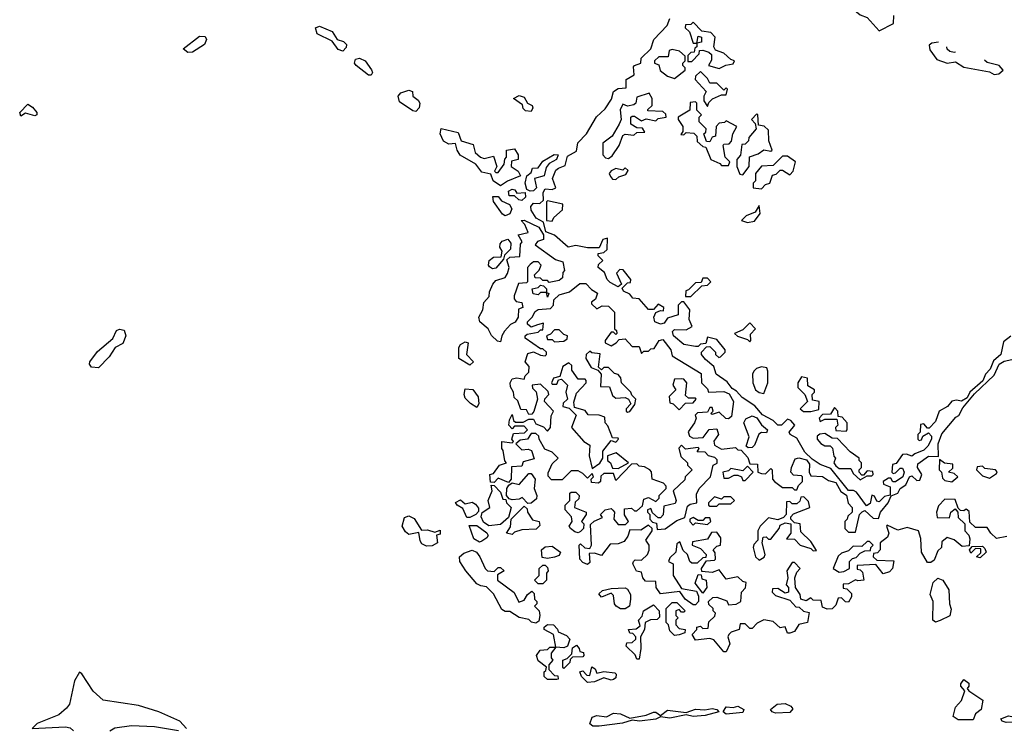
# Model space of a CAD drawing. Extents: x 2673034 to 2765626, y 830478 to 954748.
# Tile 69 of 126: x 2716840 to 2721028, y 861695 to 864710. Entities that reach past the tile are written whole.
import ezdxf

# ---------------------------------------------------------------- set-up
doc = ezdxf.new("R2010")
doc.units = 0

msp = doc.modelspace()

# ---------------------------------------------------------------- linework, layer by layer
at = {"layer": '0CON05XD'}
for points in [[(2720481.2, 864772.2), (2720470, 864760), (2720447.7, 864757.7), (2720426.4, 864786.4), (2720397.5, 864807.5), (2720330, 864830), (2720308.8, 864858.8), (2720285, 864866.2), (2720250, 864860), (2720250, 864845), (2720270.7, 864820.7), (2720288.3, 864808.3), (2720336.1, 864796.1), (2720415, 864730), (2720445, 864720), (2720495, 864662.5), (2720556.2, 864693.8), (2720557.4, 864727.2)], [(2721055.9, 863364.1), (2721025, 863340), (2721012.5, 863285), (2720981.7, 863258.3), (2720967.5, 863222.5), (2720947.7, 863202.3), (2720936.2, 863173.8), (2720881.2, 863125), (2720869.4, 863100.6), (2720845, 863087.5), (2720825, 863091.2), (2720805, 863086.7), (2720786.1, 863063.9), (2720750, 863045), (2720735, 863000), (2720708.3, 862971.7), (2720701.7, 862971.7), (2720685, 862990), (2720671.7, 862988.3), (2720670, 862955), (2720660, 862945), (2720660, 862925), (2720665, 862920), (2720675, 862922.5), (2720681.7, 862938.3), (2720705, 862952.5), (2720717.5, 862937.5), (2720718, 862925), (2720702, 862895), (2720685, 862878.6), (2720646.7, 862863.3), (2720635, 862852.5), (2720611.7, 862861.7), (2720595, 862860), (2720568.3, 862821.7), (2720552.5, 862817.5), (2720550, 862785), (2720555, 862780), (2720565, 862782.5), (2720585, 862802.5), (2720595, 862802.5), (2720602, 862785), (2720596.2, 862765), (2720565, 862743.8), (2720553.6, 862743.6), (2720545, 862760), (2720535, 862760), (2720512.5, 862745), (2720513.3, 862733.3), (2720542.5, 862722.5), (2720542.5, 862687.5), (2720518.8, 862681.2), (2720495, 862659.2), (2720485, 862661.2), (2720475, 862682.5), (2720465, 862687.5), (2720457.9, 862652.1), (2720441.2, 862641.2), (2720399.3, 862699.3), (2720386.7, 862706.7), (2720365, 862707.5), (2720290, 862800), (2720245, 862817.5), (2720210.3, 862840.3), (2720180, 862870), (2720145, 862930), (2720117.5, 862945), (2720112.5, 862955), (2720137.5, 862985), (2720120, 863005), (2720105, 863010), (2720080, 862985), (2720064.3, 862984.3), (2720044.1, 863004.1), (2719999.5, 863029.5), (2719966.6, 863066.6), (2719912.8, 863102.8), (2719889.3, 863129.3), (2719870.5, 863140.5), (2719849.1, 863169.1), (2719801.7, 863201.7), (2719792.5, 863235), (2719757.5, 863265), (2719740, 863285), (2719740, 863295), (2719761.7, 863318.3), (2719775, 863320), (2719800, 863295), (2719800, 863285), (2719813, 863273), (2719820, 863275), (2719840, 863295), (2719840, 863305), (2719805, 863350), (2719765, 863360), (2719758.3, 863331.7), (2719735, 863330), (2719725, 863320), (2719715, 863320), (2719665, 863328), (2719621.2, 863365), (2719616.7, 863383.3), (2719625, 863392.5), (2719675, 863390), (2719700, 863405), (2719687.5, 863435), (2719690, 863475), (2719665, 863510), (2719655, 863510), (2719640, 863495), (2719640, 863455), (2719595, 863440), (2719581.7, 863418.3), (2719565, 863414.3), (2719540.8, 863425), (2719537.1, 863445), (2719546.2, 863463.8), (2719565, 863472.5), (2719578.3, 863471.7), (2719580, 863485), (2719555, 863500), (2719535, 863477.5), (2719515, 863476.7), (2719475, 863522.5), (2719447.5, 863525), (2719435, 863542.5), (2719407.5, 863555), (2719402.5, 863567.5), (2719425, 863590), (2719438.3, 863591.7), (2719440, 863605), (2719406.4, 863646.4), (2719393, 863647), (2719378.3, 863631.7), (2719400, 863585), (2719385, 863573.3), (2719351.3, 863591.3), (2719339.2, 863605), (2719327.5, 863635), (2719300, 863655), (2719301.7, 863668.3), (2719320, 863685), (2719300, 863705), (2719300, 863715), (2719325, 863720), (2719338.3, 863731.7), (2719340, 863780), (2719320, 863775), (2719305, 863740), (2719255, 863740), (2719205, 863750), (2719172.3, 863742.3), (2719115, 863793.3), (2719078, 863808), (2719068.3, 863848.3), (2719036.1, 863866.1), (2719015, 863900), (2719013.3, 863915), (2719025, 863930), (2719051.7, 863928.3), (2719068.3, 863941.7), (2719066.7, 863975), (2719075, 863990), (2719105, 863987.5), (2719120, 863995), (2719106, 864035), (2719120.9, 864069.1), (2719131.1, 864078.9), (2719160.7, 864089.3), (2719170.6, 864129.4), (2719208.8, 864151.2), (2719214.4, 864185.6), (2719250.8, 864225), (2719293.1, 864296.9), (2719329.8, 864330.2), (2719357.7, 864372.3), (2719365.5, 864404.5), (2719385, 864417.1), (2719419.3, 864420.7), (2719420, 864455), (2719453.3, 864475), (2719451.1, 864508.9), (2719455, 864515.8), (2719482.5, 864525), (2719483.2, 864546.8), (2719524.3, 864585.7), (2719536.9, 864625), (2719594.4, 864685.6), (2719604.6, 864715.4)], [(2719815, 864502.5), (2719843, 864517), (2719875, 864522.5), (2719880, 864535), (2719865, 864540), (2719835, 864567.5), (2719800, 864580), (2719792.5, 864595), (2719797.5, 864635), (2719780, 864655), (2719741.7, 864661.7), (2719705, 864700), (2719695, 864690), (2719671.7, 864688.3), (2719670, 864675), (2719688.3, 864658.3), (2719705, 864610), (2719720, 864610), (2719725, 864640), (2719740, 864635), (2719740, 864615), (2719720, 864610), (2719720, 864595), (2719711.7, 864588.3), (2719708.3, 864571.7), (2719695, 864570), (2719681.7, 864558.3), (2719681.7, 864531.7), (2719698.3, 864531.7), (2719730, 864565), (2719731.7, 864578.3), (2719745, 864580), (2719771.7, 864571.7), (2719781.7, 864561.7), (2719781.7, 864538.3), (2719770, 864515), (2719815, 864502.5)], [(2718215, 864576.7), (2718195, 864583.8), (2718168.8, 864618.8), (2718105, 864650), (2718097.5, 864675), (2718115, 864682.5), (2718169.3, 864659.3), (2718190, 864625), (2718217, 864617), (2718230, 864605), (2718228.3, 864591.7), (2718215, 864576.7)], [(2717555, 864570), (2717535, 864586.2), (2717605, 864640), (2717628.3, 864638.3), (2717634.3, 864625), (2717626.2, 864605), (2717575, 864571.2), (2717555, 864570)], [(2720747.8, 864614.8), (2720719.7, 864610.3), (2720708.8, 864601.2), (2720711.7, 864581.7), (2720740.6, 864540.6), (2720785, 864525.7), (2720820, 864530), (2720855, 864507.5), (2720965, 864488), (2720985, 864477.1), (2721005, 864480), (2721023.3, 864495), (2721005.8, 864515.8), (2720955, 864527.8), (2720943.1, 864537.4)], [(2719625, 864460), (2719670, 864495), (2719670, 864505), (2719660, 864515), (2719660, 864525), (2719670, 864535), (2719670, 864555), (2719646.7, 864576.7), (2719615, 864582.5), (2719601.7, 864578.3), (2719598.3, 864551.7), (2719558.3, 864551.7), (2719540, 864535), (2719540, 864525), (2719558.3, 864518.3), (2719563.6, 864493.6), (2719595, 864470), (2719625, 864460)], [(2720820.2, 864572), (2720815, 864570), (2720796.7, 864575), (2720784.2, 864585), (2720782.8, 864594)], [(2718335, 864473.3), (2718324.2, 864474.2), (2718271.2, 864515), (2718263.8, 864525), (2718268.3, 864541.7), (2718285, 864546.7), (2718310, 864535), (2718336.2, 864496.2), (2718340, 864485), (2718335, 864473.3)], [(2719765, 864340), (2719771.7, 864358.3), (2719786.4, 864373.6), (2719825, 864390), (2719845, 864390), (2719850, 864415), (2719845, 864420), (2719835, 864410), (2719805, 864440), (2719775, 864440), (2719765, 864460), (2719735, 864490), (2719715, 864470), (2719712.5, 864455), (2719760, 864405), (2719750, 864385), (2719750, 864365), (2719765, 864340)], [(2718525, 864320), (2718511.7, 864321.7), (2718455, 864360), (2718450, 864385), (2718460.7, 864399.3), (2718495, 864410), (2718510, 864405), (2718512.5, 864385), (2718535, 864367.5), (2718541.2, 864355), (2718538.9, 864335), (2718525, 864320)], [(2719345, 864120), (2719359.3, 864130.7), (2719390, 864175), (2719405, 864217.5), (2719415, 864222.5), (2719451.7, 864218.3), (2719465, 864230), (2719498.3, 864231.7), (2719488.3, 864248.3), (2719465, 864250), (2719440, 864265), (2719440, 864295), (2719445, 864300), (2719455, 864300), (2719485, 864280), (2719505, 864287.5), (2719545, 864280), (2719555, 864290), (2719590, 864295), (2719588.3, 864308.3), (2719575, 864320), (2719511.7, 864321.7), (2719511.7, 864328.3), (2719530, 864345), (2719530, 864375), (2719517, 864397), (2719465, 864380), (2719460, 864355), (2719451.7, 864348.3), (2719425, 864342.5), (2719405, 864350), (2719393.6, 864326.4), (2719397.5, 864285), (2719390, 864265), (2719360, 864215), (2719320, 864185), (2719320, 864135), (2719331.7, 864121.7), (2719345, 864120)], [(2719015, 864320), (2718991.7, 864321.7), (2718981.7, 864331.7), (2718978.3, 864348.3), (2718940, 864375), (2718965, 864387.5), (2718985, 864380), (2719000, 864355), (2719020, 864345), (2719022.5, 864335), (2719015, 864320)], [(2719855, 864090), (2719860, 864105), (2719840, 864125), (2719832.5, 864175), (2719835, 864180), (2719857.5, 864182.5), (2719867.5, 864192.5), (2719872.5, 864225), (2719890, 864255), (2719845, 864280), (2719837, 864273), (2719815, 864270), (2719802.5, 864255), (2719800, 864215), (2719785, 864210), (2719775, 864190), (2719761.7, 864191.7), (2719750, 864225), (2719758.3, 864231.7), (2719760, 864245), (2719730, 864275), (2719730, 864295), (2719740, 864305), (2719720, 864325), (2719720, 864355), (2719715, 864360), (2719691.7, 864358.3), (2719690, 864325), (2719640, 864295), (2719640, 864285), (2719660, 864255), (2719660, 864235), (2719651.7, 864221.7), (2719665, 864220), (2719675, 864230), (2719707, 864227), (2719720, 864215), (2719721.7, 864191.7), (2719745, 864170), (2719758.3, 864168.3), (2719780, 864115), (2719818.3, 864098.3), (2719825, 864090), (2719855, 864090)], [(2716845, 864300), (2716840, 864315), (2716875, 864350), (2716895, 864337.5), (2716913.3, 864315), (2716912.5, 864305), (2716905, 864301.2), (2716865, 864312.5), (2716845, 864300)], [(2719915, 864050), (2719942.5, 864085), (2719943.6, 864126.4), (2719980.7, 864139.3), (2720005, 864156.7), (2720035, 864150), (2720040, 864155), (2720026.2, 864195), (2720025, 864240), (2720006.7, 864256.7), (2719981.7, 864261.7), (2719980, 864305), (2719975, 864310), (2719952.5, 864285), (2719968.3, 864268.3), (2719972.5, 864245), (2719941.7, 864208.3), (2719940, 864195), (2719925, 864180), (2719911.7, 864178.3), (2719906.2, 864133.8), (2719890, 864115), (2719890, 864085), (2719903.3, 864053.3), (2719915, 864050)], [(2718885, 864003.3), (2718854, 864025), (2718843.3, 864053.3), (2718805, 864060.8), (2718780, 864095), (2718714.1, 864134.1), (2718700, 864155), (2718693, 864183), (2718665, 864180), (2718642.8, 864192.8), (2718628.8, 864225), (2718633.3, 864246.7), (2718705, 864230), (2718717.5, 864195), (2718768.3, 864178.3), (2718777.5, 864145), (2718800, 864125), (2718815, 864120), (2718855, 864130), (2718870, 864085), (2718860, 864065), (2718865, 864060), (2718875, 864060), (2718900, 864095), (2718903, 864117), (2718910, 864125), (2718910, 864155), (2718945, 864160), (2718960, 864135), (2718960, 864115), (2718931.7, 864108.3), (2718930, 864085), (2718960, 864065), (2718970, 864045), (2718915, 864023.3), (2718885, 864003.3)], [(2719010.8, 863980.8), (2718997.5, 863987.5), (2718990, 864015), (2718997.5, 864045), (2719015, 864060), (2719021.7, 864078.3), (2719045, 864080), (2719065, 864107.5), (2719113.8, 864136.2), (2719130, 864135), (2719123.3, 864115), (2719091.7, 864098.3), (2719079.5, 864080.5), (2719071.2, 864045), (2719030, 864035), (2719038, 863995), (2719025, 863982.5), (2719010.8, 863980.8)], [(2719995, 863990), (2720011.7, 864008.3), (2720030, 864015), (2720041.7, 864048.3), (2720057, 864053), (2720075, 864070), (2720085, 864070), (2720115, 864050), (2720130, 864065), (2720140, 864105), (2720105, 864130), (2720085, 864130), (2720045, 864090), (2719995, 864087.5), (2719970, 864055), (2719970, 864025), (2719960, 864015), (2719960, 863995), (2719995, 863990)], [(2719375, 864030), (2719388.3, 864041.7), (2719418.3, 864051.7), (2719428.3, 864068.3), (2719415, 864080), (2719405, 864070), (2719375, 864076.7), (2719355, 864067.5), (2719347.5, 864055), (2719353, 864043), (2719361.7, 864031.7), (2719375, 864030)], [(2718975, 863941.4), (2718963.5, 863943.5), (2718945, 863961.2), (2718921.3, 863961.3), (2718919.2, 863980.8), (2718935, 863988.8), (2718946.4, 863986.4), (2718955, 863972.5), (2718990, 863975), (2718990.8, 863955), (2718975, 863941.4)], [(2718905, 863876), (2718893.1, 863883.1), (2718855, 863936.7), (2718852.7, 863957.3), (2718875, 863957.5), (2718889.5, 863939.5), (2718923.6, 863923.6), (2718933.1, 863905), (2718925, 863884), (2718905, 863876)], [(2719105, 863852.5), (2719111.7, 863868.3), (2719148.3, 863901.7), (2719150, 863925), (2719085, 863940), (2719080, 863935), (2719080, 863855), (2719105, 863852.5)], [(2719935, 863847.5), (2719965, 863852.5), (2719990, 863885), (2719985, 863920), (2719968.3, 863891.7), (2719930, 863875), (2719910, 863855), (2719935, 863847.5)], [(2718885, 863340), (2718871.7, 863341.7), (2718847, 863367), (2718832.5, 863395), (2718797.5, 863425), (2718792.5, 863445), (2718810, 863475), (2718813.8, 863506.2), (2718837, 863533), (2718838.3, 863551.7), (2718852.5, 863585), (2718865, 863600), (2718905, 863612.5), (2718915, 863630), (2718922.5, 863655), (2718911.7, 863688.3), (2718925, 863700), (2718967, 863703), (2718970, 863755), (2718977.5, 863765), (2718960, 863795), (2719002.5, 863805), (2718988.8, 863838.8), (2718972.5, 863855), (2718985, 863857.5), (2719047.7, 863827.7), (2719067.5, 863795), (2719067.5, 863775), (2719043, 863767), (2719031.7, 863751.7), (2719119.3, 863689.3), (2719150, 863680), (2719157.5, 863642.5), (2719150, 863635), (2719148.3, 863611.7), (2719135, 863600), (2719092.5, 863592.5), (2719085, 863600), (2719065, 863600), (2719055, 863610), (2719031.7, 863611.7), (2719030, 863625), (2719050, 863645), (2719057.5, 863665), (2719045, 863680), (2719025, 863680), (2719011.7, 863668.3), (2719000, 863655), (2719000, 863595), (2718995, 863590), (2718961.7, 863588.3), (2718942.5, 863535), (2718942.5, 863522.5), (2718951.7, 863511.7), (2718976.4, 863506.4), (2718980, 863485), (2718961.7, 863478.3), (2718960, 863445), (2718946.7, 863423.3), (2718927, 863413), (2718902.5, 863385), (2718890, 863365), (2718885, 863340)], [(2718850.7, 863650.7), (2718838.3, 863658.3), (2718834, 863665), (2718837.1, 863685), (2718855, 863700), (2718888.3, 863701.7), (2718892.5, 863725), (2718881.9, 863741.9), (2718883.3, 863756.7), (2718892.1, 863767.9), (2718916.7, 863776.7), (2718929.3, 863759.3), (2718927, 863733), (2718901.7, 863708.3), (2718898.3, 863691.7), (2718865, 863652.5), (2718850.7, 863650.7)], [(2719695, 863532.5), (2719741.7, 863578.3), (2719765, 863580), (2719780, 863595), (2719765, 863610), (2719745, 863610), (2719738.3, 863591.7), (2719715, 863590), (2719685, 863560), (2719673, 863557), (2719672.5, 863532.5), (2719695, 863532.5)], [(2720205, 862250), (2720185, 862237.5), (2720162.5, 862245), (2720160, 862265), (2720140, 862295), (2720137.5, 862335), (2720145, 862360), (2720160, 862375), (2720135, 862400), (2720125, 862400), (2720102.5, 862365), (2720107.5, 862335), (2720100, 862305), (2720110, 862295), (2720110, 862275), (2720095, 862270), (2720065, 862290), (2720041.7, 862288.3), (2720040, 862275), (2720055, 862260), (2720115, 862240), (2720141.7, 862211.7), (2720155, 862210), (2720173, 862193), (2720198.3, 862188.3), (2720190, 862145), (2720153.3, 862136.7), (2720135, 862107.5), (2720115, 862100), (2720105, 862100), (2720095, 862127.5), (2720075, 862122.5), (2720045, 862150), (2720005, 862156.7), (2719977, 862143), (2719955, 862120), (2719945, 862120), (2719925, 862140), (2719905, 862140), (2719900, 862115), (2719866.1, 862103.9), (2719856.7, 862095), (2719852.5, 862085), (2719860, 862055), (2719845, 862020), (2719835, 862020), (2719791.7, 862071.7), (2719775, 862077.5), (2719715, 862070), (2719700, 862095), (2719720, 862115), (2719720, 862125), (2719735, 862130), (2719745, 862120), (2719768.3, 862121.7), (2719771.7, 862148.3), (2719797, 862173), (2719800, 862185), (2719790, 862195), (2719790, 862205), (2719771.7, 862221.7), (2719770, 862235), (2719788.3, 862251.7), (2719805, 862252.5), (2719847, 862237), (2719855, 862220), (2719886.7, 862223.3), (2719907.5, 862235), (2719910, 862275), (2719927, 862293), (2719930, 862315), (2719915, 862320), (2719895, 862340), (2719845, 862330), (2719815, 862370), (2719785, 862357.5), (2719741.7, 862361.7), (2719740, 862375), (2719761.7, 862408.3), (2719795, 862410), (2719800, 862415), (2719798.3, 862441.7), (2719790, 862455), (2719805, 862470), (2719820, 862475), (2719822.5, 862495), (2719822.5, 862505), (2719805, 862530), (2719781.7, 862528.3), (2719765, 862500), (2719701.7, 862488.3), (2719700, 862475), (2719735, 862460), (2719760, 862435), (2719758.3, 862421.7), (2719745, 862420), (2719721.7, 862398.3), (2719698.3, 862398.3), (2719690, 862405), (2719680, 862435), (2719661.7, 862451.7), (2719648.3, 862488.3), (2719635, 862480), (2719630, 862445), (2719605, 862420), (2719600, 862405), (2719620, 862395), (2719620, 862345), (2719655, 862290), (2719718.3, 862278.3), (2719727.5, 862257.5), (2719727.5, 862235), (2719715, 862220), (2719705, 862220), (2719670, 862245), (2719647.5, 862277.5), (2719565, 862267.5), (2719547.5, 862295), (2719545, 862320), (2719501.7, 862321.7), (2719490, 862335), (2719485, 862360), (2719463.3, 862363.3), (2719447.5, 862395), (2719450, 862405), (2719458.3, 862411.7), (2719485, 862410), (2719510, 862435), (2719517, 862453), (2719517.5, 862475), (2719502.5, 862495), (2719530, 862535), (2719530, 862545), (2719515, 862560), (2719481.7, 862538.3), (2719435, 862540), (2719427, 862513), (2719410.7, 862489.3), (2719385, 862480), (2719351.7, 862478.3), (2719315, 862430), (2719285, 862440), (2719261.7, 862438.3), (2719265, 862400), (2719255, 862392.5), (2719235, 862400), (2719222.5, 862415), (2719220, 862475), (2719225, 862480), (2719243, 862463), (2719265, 862460), (2719272.5, 862475), (2719268.3, 862561.7), (2719283, 862577), (2719318.3, 862591.7), (2719310, 862605), (2719330, 862625), (2719355, 862630), (2719363, 862623), (2719370, 862615), (2719367.5, 862585), (2719385, 862562.5), (2719417, 862563), (2719430, 862575), (2719413, 862603), (2719411.7, 862628.3), (2719441.7, 862631.7), (2719455, 862620), (2719465, 862620), (2719488.3, 862641.7), (2719495, 862670), (2719515, 862677.5), (2719545, 862660), (2719560, 862675), (2719560, 862685), (2719590, 862715), (2719590, 862725), (2719578.3, 862738.3), (2719530, 862755), (2719527, 862787), (2719520, 862795), (2719497, 862807), (2719475, 862810), (2719465, 862820), (2719441.7, 862818.3), (2719375, 862750), (2719365, 862780), (2719325, 862780), (2719311.7, 862768.3), (2719310, 862745), (2719301.7, 862738.3), (2719271.7, 862741.7), (2719270, 862755), (2719280, 862765), (2719275, 862780), (2719255, 862760), (2719235, 862780), (2719215, 862790), (2719185, 862790), (2719147, 862753), (2719101.7, 862751.7), (2719088.3, 862768.3), (2719088.3, 862781.7), (2719105, 862820), (2719130, 862845), (2719105, 862870), (2719073.3, 862883.3), (2719050, 862925), (2719048.3, 862938.3), (2719035, 862950), (2719015, 862950), (2719000, 862925), (2718968.3, 862921.7), (2718950, 862905), (2718975, 862880), (2719003, 862883), (2719016.7, 862876.7), (2719028.3, 862841.7), (2718981.7, 862828.3), (2718975, 862810), (2718931.7, 862808.3), (2718930, 862755), (2718918.3, 862741.7), (2718875, 862760), (2718858.3, 862741.7), (2718843, 862743), (2718840, 862775), (2718855, 862780), (2718880, 862815), (2718910, 862825), (2718903, 862833), (2718897, 862877), (2718890, 862885), (2718890, 862915), (2718935, 862910), (2718940, 862915), (2718932.5, 862925), (2718940.7, 862949.3), (2718987, 862953), (2719000, 862965), (2718985, 862980), (2718945, 862980), (2718935, 862970), (2718920, 862985), (2718923, 863007), (2718935, 863030), (2718940, 863005), (2718948.3, 862998.3), (2718981.7, 862998.3), (2719005, 863010), (2719025, 863010), (2719035, 862990), (2719068.3, 862978.3), (2719085, 862960), (2719097.5, 862975), (2719100, 863025), (2719110, 863045), (2719072.5, 863085), (2719073, 863097), (2719090, 863115), (2719088.3, 863128.3), (2719055, 863160), (2719020, 863155), (2719021.7, 863141.7), (2719037, 863127), (2719042.5, 863095), (2719027, 863043), (2719018.3, 863031.7), (2719005, 863030), (2718995, 863050), (2718971.7, 863051.7), (2718958.3, 863088.3), (2718943, 863103), (2718940, 863125), (2718927.5, 863147.5), (2718926.7, 863165), (2718935, 863182.5), (2718955, 863186.7), (2718985, 863180), (2718990, 863195), (2719005, 863210), (2719007.5, 863235), (2718990, 863255), (2719000.7, 863289.3), (2719025, 863297.5), (2719055, 863282.5), (2719075, 863280), (2719080, 863285), (2719080, 863295), (2719065, 863310), (2719055, 863310), (2718990, 863355), (2718990, 863365), (2718998.3, 863371.7), (2719045, 863380), (2719055, 863390), (2719065, 863390), (2719068.3, 863418.3), (2719041.7, 863411.7), (2719015, 863402.5), (2719000, 863415), (2719000, 863425), (2719020, 863445), (2719031.7, 863468.3), (2719045, 863477.5), (2719098.3, 863481.7), (2719110, 863495), (2719111.7, 863518.3), (2719135, 863540), (2719178.3, 863551.7), (2719222.5, 863587.5), (2719248.3, 863588.3), (2719272, 863562), (2719297, 863547), (2719288.8, 863521.2), (2719271.7, 863508.3), (2719271.7, 863501.7), (2719295, 863480), (2719317, 863493), (2719345, 863491.2), (2719370, 863465), (2719370, 863395), (2719378.3, 863388.3), (2719380, 863375), (2719375, 863370), (2719365, 863380), (2719355, 863380), (2719330, 863345), (2719330, 863335), (2719355, 863322.5), (2719377.5, 863335), (2719390, 863350), (2719415, 863352.5), (2719445, 863320), (2719475, 863320), (2719485, 863290), (2719495, 863300), (2719515, 863300), (2719525, 863310), (2719538.3, 863311.7), (2719560, 863345), (2719575, 863348.8), (2719608.8, 863305), (2719615, 863280), (2719738.8, 863205), (2719740, 863165), (2719765, 863140), (2719770, 863125), (2719835, 863128.6), (2719857.6, 863117.6), (2719876.2, 863085), (2719867.5, 863022.5), (2719855, 863012.5), (2719843, 863013), (2719815, 863040), (2719785, 863030), (2719780, 863035), (2719790, 863045), (2719785, 863060), (2719775, 863060), (2719765, 863040), (2719723, 863037), (2719712.5, 863027.5), (2719717.5, 863015), (2719710, 862995), (2719683, 862957), (2719688.3, 862938.3), (2719705, 862930), (2719747, 862933), (2719773, 862967), (2719805, 862970), (2719812.5, 862945), (2719793, 862917), (2719795, 862900), (2719825, 862882.5), (2719885, 862890), (2719895, 862880), (2719908.3, 862878.3), (2719937, 862847), (2719945, 862820), (2719978.3, 862818.3), (2719980, 862785), (2719995, 862780), (2720011.7, 862778.3), (2720035, 862800), (2720040, 862795), (2720042.5, 862755), (2720050, 862745), (2720085, 862720), (2720125, 862720), (2720135, 862710), (2720145, 862710), (2720151.7, 862728.3), (2720170, 862745), (2720170, 862765), (2720165, 862770), (2720131.7, 862771.7), (2720120, 862785), (2720122.5, 862805), (2720138.8, 862841.2), (2720154.1, 862845.9), (2720187.1, 862837.1), (2720199.7, 862819.7), (2720197.5, 862785), (2720205, 862770), (2720255, 862766), (2720279.7, 862749.7), (2720310.7, 862740.7), (2720332.3, 862702.3), (2720356.7, 862686.7), (2720363, 862653), (2720380, 862635), (2720380, 862615), (2720361.7, 862598.3), (2720360, 862585), (2720350, 862575), (2720350, 862545), (2720365, 862530), (2720395, 862530), (2720412.5, 862605), (2720423.6, 862616.4), (2720435, 862622.5), (2720469.3, 862589.3), (2720492.5, 862587.5), (2720501.4, 862615), (2720534.3, 862655), (2720546.1, 862683.9), (2720574.3, 862695.7), (2720584.5, 862715.5), (2720608.7, 862731.3), (2720624.3, 862765.7), (2720635, 862770), (2720655, 862750), (2720668.8, 862751.2), (2720676.7, 862775), (2720658.1, 862805), (2720660, 862820), (2720705, 862852.9), (2720748.3, 862851.7), (2720746, 862905), (2720761.5, 862948.5), (2720821.7, 863018.3), (2720835, 863026.2), (2720851.3, 863058.7), (2720901.3, 863118.7), (2720985, 863197.5), (2721005.7, 863244.3), (2721027.5, 863257.5)], [(2719085, 863530), (2719080, 863550), (2719055, 863550), (2719045, 863540), (2719023.3, 863543.3), (2719020, 863565), (2719045, 863570), (2719055, 863580), (2719068.3, 863578.3), (2719080, 863565), (2719080, 863550), (2719090, 863545), (2719085, 863530)], [(2717175, 863228.8), (2717145, 863231.2), (2717136.2, 863245), (2717138.8, 863255), (2717171.3, 863298.7), (2717235.8, 863354.2), (2717251.9, 863388.1), (2717265, 863394), (2717285, 863388.8), (2717290.8, 863365), (2717278.1, 863331.9), (2717246.7, 863315), (2717221.2, 863275), (2717175, 863228.8)], [(2719115, 863340), (2719155, 863342.5), (2719168.3, 863351.7), (2719170, 863365), (2719155, 863370), (2719135, 863390), (2719115, 863390), (2719098.3, 863371.7), (2719080, 863365), (2719085, 863350), (2719105, 863350), (2719115, 863340)], [(2719945, 863340), (2719950, 863345), (2719948.3, 863371.7), (2719970, 863395), (2719945, 863420), (2719915, 863390), (2719880, 863375), (2719893, 863363), (2719935, 863350), (2719945, 863340)], [(2718755, 863240), (2718708.3, 863268.3), (2718707.5, 863315), (2718715, 863327.5), (2718735, 863340), (2718747.5, 863335), (2718740, 863285), (2718770, 863255), (2718755, 863240)], [(2719425, 863040), (2719435, 863042.5), (2719457, 863073), (2719460, 863095), (2719443, 863113), (2719440, 863125), (2719400, 863165), (2719397, 863187), (2719385, 863200), (2719370, 863205), (2719345, 863230), (2719325, 863230), (2719315, 863220), (2719301.7, 863231.7), (2719308.3, 863288.3), (2719273, 863293), (2719265, 863300), (2719250, 863285), (2719248.3, 863268.3), (2719270.7, 863230.7), (2719298.3, 863218.3), (2719312.5, 863202.5), (2719310, 863150), (2719348.3, 863148.3), (2719361.7, 863111.7), (2719375, 863100), (2719415, 863102.5), (2719430, 863095), (2719440, 863075), (2719420, 863055), (2719420, 863045), (2719425, 863040)], [(2721027.5, 863257.5), (2721060, 863265)], [(2719275, 862800), (2719307, 862823), (2719320, 862845), (2719320, 862875), (2719355, 862920), (2719375, 862912.5), (2719387.5, 862925), (2719385, 862930), (2719361.7, 862931.7), (2719341.7, 862981.7), (2719330, 862995), (2719328.3, 863018.3), (2719305, 863027.5), (2719258.3, 863028.3), (2719245, 863047.5), (2719200, 863060), (2719197, 863083), (2719208.3, 863121.7), (2719250, 863165), (2719250, 863175), (2719245, 863180), (2719215, 863180), (2719188.3, 863218.3), (2719188.3, 863238.3), (2719175, 863250), (2719150, 863235), (2719137.5, 863192.5), (2719110, 863185), (2719102.5, 863165), (2719105, 863160), (2719125, 863160), (2719131.7, 863178.3), (2719145, 863180), (2719170, 863155), (2719162.5, 863125), (2719170, 863095), (2719151.7, 863078.3), (2719150, 863065), (2719177, 863057), (2719207, 863027), (2719187.5, 862975), (2719240, 862915), (2719265, 862900), (2719262.5, 862855), (2719275, 862800)], [(2720005, 863120), (2720022.5, 863165), (2720022.5, 863215), (2720018.3, 863228.3), (2719995, 863233.3), (2719973.3, 863226.7), (2719963.3, 863216.7), (2719957, 863203), (2719957.5, 863165), (2719970, 863135), (2719985, 863123.3), (2720005, 863120)], [(2719645, 863050), (2719671.7, 863078.3), (2719705, 863080), (2719717.5, 863095), (2719715, 863100), (2719685, 863100), (2719671.7, 863111.7), (2719677.5, 863165), (2719665, 863180), (2719655, 863182.5), (2719625, 863180), (2719617.5, 863155), (2719630, 863135), (2719602.5, 863107.5), (2719605, 863080), (2719620, 863075), (2719645, 863050)], [(2720205, 863042.5), (2720238.3, 863051.7), (2720240, 863085), (2720211.7, 863091.7), (2720210, 863115), (2720220, 863125), (2720220, 863135), (2720191.7, 863151.7), (2720190, 863185), (2720165, 863190), (2720150, 863165), (2720150, 863145), (2720180, 863115), (2720190, 863085), (2720160, 863055), (2720173, 863043), (2720205, 863042.5)], [(2718785, 863060), (2718757, 863077), (2718735, 863100), (2718730, 863115), (2718735, 863140), (2718767, 863137), (2718790, 863105), (2718792.5, 863075), (2718785, 863060)], [(2720355, 862960), (2720360, 862965), (2720360, 862995), (2720338.3, 863018.3), (2720321.7, 863021.7), (2720320, 863045), (2720305, 863060), (2720288.3, 863031.7), (2720255, 863030), (2720240, 863015), (2720245, 863000), (2720265, 863010), (2720315, 863010), (2720320, 862985), (2720310, 862975), (2720311.7, 862961.7), (2720355, 862960)], [(2719938.3, 862888.3), (2719930, 862895), (2719942.5, 862935), (2719920, 862995), (2719928.3, 863011.7), (2719955, 863024), (2719975.6, 863015.6), (2719995, 862986.2), (2720020, 862965), (2720017, 862953), (2719995, 862953.3), (2719983.6, 862946.4), (2719965, 862900), (2719955, 862890), (2719938.3, 862888.3)], [(2720415, 862752.5), (2720445, 862770), (2720465, 862770), (2720470, 862775), (2720468.3, 862788.3), (2720445, 862790), (2720428.3, 862771.7), (2720421.7, 862771.7), (2720410, 862785), (2720410, 862795), (2720420, 862805), (2720420, 862825), (2720410, 862835), (2720410, 862845), (2720371.7, 862871.7), (2720318.3, 862928.3), (2720295, 862930), (2720265, 862950), (2720243, 862947), (2720231.7, 862938.3), (2720232.5, 862925), (2720247, 862907), (2720265, 862897.5), (2720287, 862897), (2720297, 862887), (2720303, 862853), (2720310, 862845), (2720302.5, 862825), (2720311.7, 862811.7), (2720325, 862800), (2720375, 862800), (2720385, 862780), (2720415, 862752.5)], [(2719551.7, 862541.7), (2719585, 862543.3), (2719635, 862580), (2719668.3, 862591.7), (2719680, 862640), (2719691.2, 862648.8), (2719720, 862655), (2719718.3, 862691.7), (2719730, 862715), (2719777.5, 862765), (2719790, 862815), (2719807, 862823), (2719807, 862837), (2719797, 862847), (2719770, 862855), (2719755, 862870), (2719721.7, 862871.7), (2719730, 862885), (2719725, 862890), (2719672.5, 862882.5), (2719655, 862900), (2719643, 862887), (2719651.7, 862851.7), (2719680, 862825), (2719680, 862815), (2719700, 862795), (2719670, 862765), (2719668.3, 862751.7), (2719620, 862705), (2719632.5, 862665), (2719628.3, 862651.7), (2719580, 862640), (2719577, 862603), (2719565, 862590), (2719555, 862590), (2719531.7, 862611.7), (2719525, 862630), (2719510, 862625), (2719510, 862615), (2719520, 862605), (2719520, 862585), (2719531.7, 862571.7), (2719548.3, 862568.3), (2719551.7, 862541.7)], [(2719385, 862800), (2719430, 862825), (2719377, 862867), (2719340, 862855), (2719340, 862835), (2719352.5, 862825), (2719361.7, 862801.7), (2719385, 862800)], [(2719925, 862750), (2719960, 862785), (2719935, 862810), (2719915, 862790), (2719865, 862800), (2719855, 862790), (2719830, 862785), (2719835, 862760), (2719855, 862760), (2719878.3, 862771.7), (2719895, 862772.5), (2719910, 862765), (2719915, 862750), (2719925, 862750)], [(2720805, 862743.3), (2720830, 862765), (2720815, 862780), (2720790, 862785), (2720808.3, 862801.7), (2720808.3, 862818.3), (2720773, 862823), (2720751.7, 862838.3), (2720750, 862795), (2720760, 862785), (2720765, 862760), (2720775, 862750), (2720805, 862743.3)], [(2720965, 862760), (2720995, 862780), (2720997, 862787), (2720990, 862795), (2720945, 862800), (2720935, 862810), (2720911.7, 862808.3), (2720910, 862795), (2720921.7, 862781.7), (2720935, 862770), (2720965, 862760)], [(2719001.7, 862651.7), (2718977, 862677), (2718965, 862670), (2718935, 862667.5), (2718921.7, 862671.7), (2718910, 862685), (2718912.5, 862715), (2718920, 862730), (2718935, 862740), (2718965, 862732.5), (2719005, 862780), (2719015, 862780), (2719032.5, 862755), (2719027.5, 862715), (2719040, 862685), (2719038.3, 862671.7), (2719015, 862652.5), (2719001.7, 862651.7)], [(2718835, 862556.7), (2718812, 862572), (2718802.5, 862595), (2718806.7, 862613.3), (2718840, 862635), (2718832.5, 862665), (2718850, 862705), (2718845, 862730), (2718858.3, 862728.3), (2718885, 862700), (2718895, 862670), (2718908.3, 862668.3), (2718910, 862655), (2718930, 862635), (2718918.3, 862591.7), (2718885, 862562.5), (2718835, 862556.7)], [(2719215, 862527.5), (2719200.7, 862530.7), (2719182.5, 862545), (2719177.5, 862555), (2719190, 862575), (2719187.5, 862595), (2719160, 862625), (2719160, 862645), (2719180, 862665), (2719180, 862695), (2719185, 862700), (2719205, 862700), (2719220, 862685), (2719218.3, 862671.7), (2719203, 862657), (2719200, 862635), (2719250, 862615), (2719250, 862605), (2719230, 862575), (2719240, 862565), (2719237.5, 862545), (2719225, 862532.5), (2719215, 862527.5)], [(2719805, 862640), (2719815, 862650), (2719865, 862650), (2719880, 862665), (2719865, 862680), (2719835, 862680), (2719825, 862670), (2719795, 862680), (2719770, 862655), (2719770, 862645), (2719775, 862640), (2719805, 862640)], [(2719985, 862410), (2720006.7, 862423.3), (2720010, 862435), (2719997.5, 862485), (2720001.7, 862508.3), (2720015, 862510), (2720025, 862500), (2720035, 862500), (2720070, 862545), (2720075, 862560), (2720095, 862570), (2720120, 862565), (2720120, 862525), (2720101.7, 862501.7), (2720135, 862500), (2720160, 862475), (2720205, 862460), (2720215, 862450), (2720228.3, 862451.7), (2720205, 862490), (2720161.7, 862531.7), (2720160, 862565), (2720135, 862570), (2720120, 862585), (2720120, 862595), (2720131.7, 862608.3), (2720200, 862635), (2720195, 862660), (2720175, 862680), (2720161.7, 862678.3), (2720158.3, 862661.7), (2720145, 862650), (2720125, 862650), (2720115, 862660), (2720101.7, 862658.3), (2720100, 862605), (2720088.3, 862591.7), (2720065, 862582.5), (2720025, 862590), (2719990, 862555), (2719980, 862535), (2719980, 862495), (2719963, 862477), (2719960, 862465), (2719970, 862425), (2719985, 862410)], [(2718741.7, 862591.7), (2718725, 862630), (2718700, 862645), (2718693.6, 862656.4), (2718715, 862667.5), (2718735, 862650), (2718765, 862657.5), (2718779.3, 862649.3), (2718791.7, 862631.7), (2718791.7, 862618.3), (2718780, 862605), (2718755, 862592.5), (2718741.7, 862591.7)], [(2718935, 862520), (2718910, 862525), (2718927, 862553), (2718930, 862585), (2718985, 862640), (2718998.3, 862628.3), (2719000, 862615), (2719021.7, 862581.7), (2719050, 862575), (2719051.7, 862558.3), (2719037, 862543), (2718975, 862540), (2718945, 862530), (2718935, 862520)], [(2721038.3, 862511.7), (2720995, 862502.5), (2720970, 862525), (2720955, 862550), (2720905, 862550), (2720881.7, 862571.7), (2720878.3, 862618.3), (2720865, 862627.5), (2720855, 862620), (2720841.7, 862621.7), (2720831.7, 862631.7), (2720818.3, 862668.3), (2720775, 862670), (2720748.3, 862641.7), (2720740, 862615), (2720741.7, 862591.7), (2720795, 862590), (2720800, 862615), (2720818.3, 862628.3), (2720830, 862615), (2720831.7, 862591.7), (2720860, 862565), (2720860, 862535), (2720877, 862517), (2720881.7, 862501.7), (2720878.3, 862471.7), (2720848.3, 862468.3), (2720815, 862497.5), (2720785, 862507.5), (2720761.7, 862488.3), (2720760, 862465), (2720745, 862450), (2720729.2, 862410.8), (2720715, 862401.2), (2720700.7, 862400.7), (2720675.8, 862445), (2720673, 862503), (2720662.5, 862535), (2720615, 862550), (2720575, 862538.8), (2720530, 862560), (2720526.7, 862555), (2720536.2, 862525), (2720531.2, 862508.8), (2720500, 862485), (2720500, 862455), (2720488.3, 862441.7), (2720471.7, 862438.3), (2720470, 862425), (2720485, 862410), (2720558.3, 862408.3), (2720552.5, 862375), (2720539.3, 862360.7), (2720513, 862353), (2720481.7, 862391.7), (2720401.7, 862388.3), (2720401.7, 862371.7), (2720415, 862370), (2720425, 862360), (2720430, 862325), (2720405, 862322.5), (2720395, 862327.5), (2720365, 862310), (2720341.7, 862308.3), (2720341.7, 862291.7), (2720358.3, 862288.3), (2720378.3, 862268.3), (2720377.5, 862255), (2720365, 862232.5), (2720353, 862233), (2720335, 862250), (2720321.7, 862248.3), (2720310.7, 862219.3), (2720295, 862203.3), (2720275, 862202.5), (2720255, 862210), (2720248.3, 862238.3), (2720215, 862240), (2720205, 862250)], [(2718570.7, 862470.7), (2718550.7, 862480.7), (2718543, 862493), (2718538.3, 862528.3), (2718495, 862520), (2718480.7, 862530.7), (2718466.2, 862555), (2718477.3, 862592.7), (2718495, 862598.8), (2718517.3, 862587.3), (2718548.3, 862538.3), (2718575, 862540), (2718605, 862530), (2718628.3, 862538.3), (2718628.3, 862521.7), (2718612.5, 862517.5), (2718617.5, 862485), (2718595, 862471.2), (2718570.7, 862470.7)], [(2719705, 862560), (2719715, 862570), (2719765, 862562.5), (2719780, 862575), (2719775, 862590), (2719755, 862590), (2719745, 862580), (2719725, 862580), (2719705, 862592.5), (2719690, 862585), (2719690, 862575), (2719705, 862560)], [(2718795, 862486.7), (2718771.7, 862501.7), (2718751.7, 862558.3), (2718785, 862557.5), (2718826.4, 862526.4), (2718832.5, 862515), (2718827.5, 862505), (2718805, 862491.2), (2718795, 862486.7)], [(2719085, 862417.5), (2719061.7, 862421.7), (2719060, 862455), (2719075, 862467.5), (2719105, 862470), (2719140, 862445), (2719135, 862430), (2719115, 862423.3), (2719085, 862417.5)], [(2720325, 862360), (2720345, 862362.5), (2720370, 862375), (2720370, 862405), (2720381.7, 862418.3), (2720398.3, 862421.7), (2720415, 862440), (2720435, 862450), (2720458.3, 862451.7), (2720460, 862465), (2720470, 862475), (2720455, 862490), (2720445, 862490), (2720421.7, 862468.3), (2720385, 862470), (2720365, 862450), (2720335, 862440), (2720321.7, 862428.3), (2720300, 862375), (2720325, 862360)], [(2720925, 862420), (2720910, 862425), (2720928.3, 862441.7), (2720928.3, 862458.3), (2720905, 862460), (2720885, 862440), (2720880, 862455), (2720891.7, 862468.3), (2720935, 862470), (2720945, 862460), (2720950, 862445), (2720925, 862420)], [(2719035, 862142.5), (2719016.4, 862146.4), (2719005, 862157.5), (2718965, 862166.7), (2718925, 862192.5), (2718905, 862192.5), (2718890.7, 862200.7), (2718855, 862267.5), (2718825, 862297.5), (2718800.7, 862300.7), (2718785, 862310), (2718737.5, 862365), (2718712.5, 862405), (2718710, 862425), (2718729.3, 862440.7), (2718765, 862453.3), (2718782.5, 862445), (2718797.5, 862425), (2718820, 862375), (2718830, 862365), (2718857.5, 862362.5), (2718875, 862380), (2718885, 862380), (2718900, 862365), (2718871.7, 862348.3), (2718872.5, 862325), (2718943, 862273), (2718962.5, 862232.5), (2718985, 862240), (2719000, 862265), (2719018.3, 862278.3), (2719028.3, 862268.3), (2719030, 862245), (2719040, 862235), (2719040, 862225), (2719030, 862215), (2719050, 862195), (2719052.5, 862175), (2719048.3, 862151.7), (2719035, 862142.5)], [(2719065, 862310), (2719045, 862310), (2719030, 862325), (2719050, 862345), (2719050, 862375), (2719065, 862390), (2719075, 862390), (2719085, 862380), (2719087.5, 862365), (2719080, 862355), (2719080, 862325), (2719065, 862310)], [(2719745, 862270), (2719713, 862313), (2719725, 862350), (2719738.3, 862348.3), (2719741.7, 862331.7), (2719760, 862325), (2719762.5, 862295), (2719745, 862270)], [(2720735, 862146.7), (2720723.3, 862155), (2720725.8, 862235), (2720712, 862265), (2720724.5, 862315.5), (2720745, 862334), (2720765.6, 862325.6), (2720791.2, 862285), (2720794, 862225), (2720801.7, 862201.7), (2720795.7, 862174.3), (2720755, 862153.3), (2720735, 862146.7)], [(2719415, 862203.3), (2719395, 862203.3), (2719377.5, 862215), (2719370, 862225), (2719365, 862260), (2719355, 862270), (2719315, 862252.5), (2719303, 862267), (2719318.3, 862281.7), (2719355, 862290), (2719415, 862292.5), (2719425, 862287.5), (2719437.5, 862265), (2719437.5, 862245), (2719433.3, 862215), (2719415, 862203.3)], [(2719475, 861990), (2719465, 861990), (2719458.3, 862008.3), (2719420, 862045), (2719421.7, 862058.3), (2719445, 862060), (2719460, 862075), (2719460, 862085), (2719448.3, 862098.3), (2719435, 862100), (2719430, 862115), (2719461.7, 862118.3), (2719478.3, 862131.7), (2719472.5, 862155), (2719487, 862173), (2719492.5, 862195), (2719535, 862220), (2719560, 862195), (2719561.7, 862168.3), (2719551.7, 862158.3), (2719523, 862157), (2719500, 862145), (2719497.5, 862115), (2719480, 862085), (2719482.5, 862035), (2719475, 861990)], [(2719625, 862090), (2719605, 862110), (2719600, 862135), (2719590, 862145), (2719590, 862205), (2719615, 862230), (2719635, 862230), (2719670, 862195), (2719665, 862190), (2719655, 862190), (2719645, 862200), (2719630, 862195), (2719630, 862175), (2719640, 862165), (2719630, 862155), (2719630, 862135), (2719645, 862120), (2719670, 862115), (2719668.3, 862101.7), (2719645, 862092.5), (2719625, 862090)], [(2719125, 861902.5), (2719085, 861903.3), (2719070, 861915), (2719070, 861935), (2719078.3, 861941.7), (2719080, 861955), (2719045, 861982.5), (2719037.5, 862005), (2719053, 862027), (2719085, 862030), (2719095, 862040), (2719120, 862040), (2719110, 862095), (2719070, 862115), (2719070, 862125), (2719085, 862137.5), (2719110, 862135), (2719127, 862117), (2719130, 862105), (2719165, 862090), (2719180, 862075), (2719170, 862045), (2719155, 862037.5), (2719120, 862040), (2719100, 862015), (2719100, 861995), (2719107.5, 861985), (2719090, 861965), (2719090, 861945), (2719115, 861920), (2719128.3, 861918.3), (2719130, 861905), (2719125, 861902.5)], [(2719155, 861950), (2719150, 861955), (2719150, 861985), (2719168.3, 861991.7), (2719188.3, 862011.7), (2719191.7, 862038.3), (2719208.3, 862048.3), (2719220, 862035), (2719221.7, 862021.7), (2719238.3, 862018.3), (2719240, 862005), (2719235, 862000), (2719191.7, 861998.3), (2719181.7, 861988.3), (2719180, 861975), (2719155, 861950)], [(2717550, 861695), (2717520.8, 861725), (2717431.4, 861765), (2717345, 861791.7), (2717194.9, 861814.9), (2717153.2, 861853.2), (2717105, 861927.5), (2717095, 861933.8), (2717073, 861897), (2717051.5, 861798.5), (2717039.7, 861780.3), (2717007, 861753), (2716914, 861715), (2716893.3, 861695), (2717035, 861701.6), (2717055, 861697.8), (2717068.4, 861685)], [(2719255, 861890), (2719230, 861915), (2719222.5, 861935), (2719235, 861940), (2719251.7, 861921.7), (2719265, 861920), (2719273, 861957), (2719288.3, 861948.3), (2719295, 861930), (2719325, 861937.5), (2719371.7, 861931.7), (2719377.5, 861925), (2719375, 861910), (2719365, 861902.5), (2719355, 861900), (2719325, 861910), (2719285, 861892.5), (2719255, 861890)], [(2720832, 861732), (2720810.8, 861745), (2720820, 861785), (2720846.2, 861813.8), (2720860, 861855), (2720842.5, 861875), (2720842.5, 861885), (2720855, 861902.5), (2720877, 861887), (2720877.5, 861875), (2720870, 861865), (2720877.5, 861855), (2720936.7, 861815), (2720928.8, 861775), (2720905, 861757.5), (2720895, 861732), (2720832, 861732)], [(2720055, 861759.2), (2720040, 861765), (2720033.8, 861775), (2720062.1, 861797.9), (2720095, 861800.8), (2720119.1, 861789.1), (2720127.7, 861777.7), (2720115, 861762.9), (2720055, 861759.2)], [(2719305, 861704.7), (2719277.5, 861705), (2719264.3, 861714.3), (2719275, 861743.3), (2719295, 861750), (2719336.1, 861743.9), (2719365, 861760), (2719395, 861756.2), (2719435, 861738.8), (2719505, 861751.2), (2719535, 861763.3), (2719545, 861763.3), (2719565, 861750), (2719595, 861772), (2719675, 861762.5), (2719715, 861776.7), (2719753.9, 861773.9), (2719785, 861780), (2719805.7, 861775.7), (2719813.3, 861765), (2719755, 861750), (2719705, 861745.8), (2719675, 861752), (2719605, 861738.9), (2719565, 861744), (2719545, 861733.8), (2719476, 861726), (2719445, 861730), (2719403.2, 861716.8), (2719305, 861704.7)], [(2719845, 861755.8), (2719832.5, 861765), (2719845, 861786.2), (2719875, 861783.3), (2719895, 861789.2), (2719920, 861775), (2719915, 861762.5), (2719845, 861755.8)], [(2721295, 861708.8), (2721195, 861710), (2721115, 861724.2), (2721035, 861719.5), (2721018.8, 861725), (2721012.5, 861735), (2721045, 861748.1), (2721122.5, 861732.5), (2721185, 861740), (2721225, 861737.5), (2721255, 861746), (2721295.7, 861725.7), (2721300, 861715), (2721295, 861708.8)], [(2717223.3, 861685), (2717245, 861697.6), (2717315, 861707), (2717413.2, 861703.2), (2717515, 861685.6)]]:
    msp.add_lwpolyline(points, dxfattribs=at)

doc.saveas('drawing.dxf')
